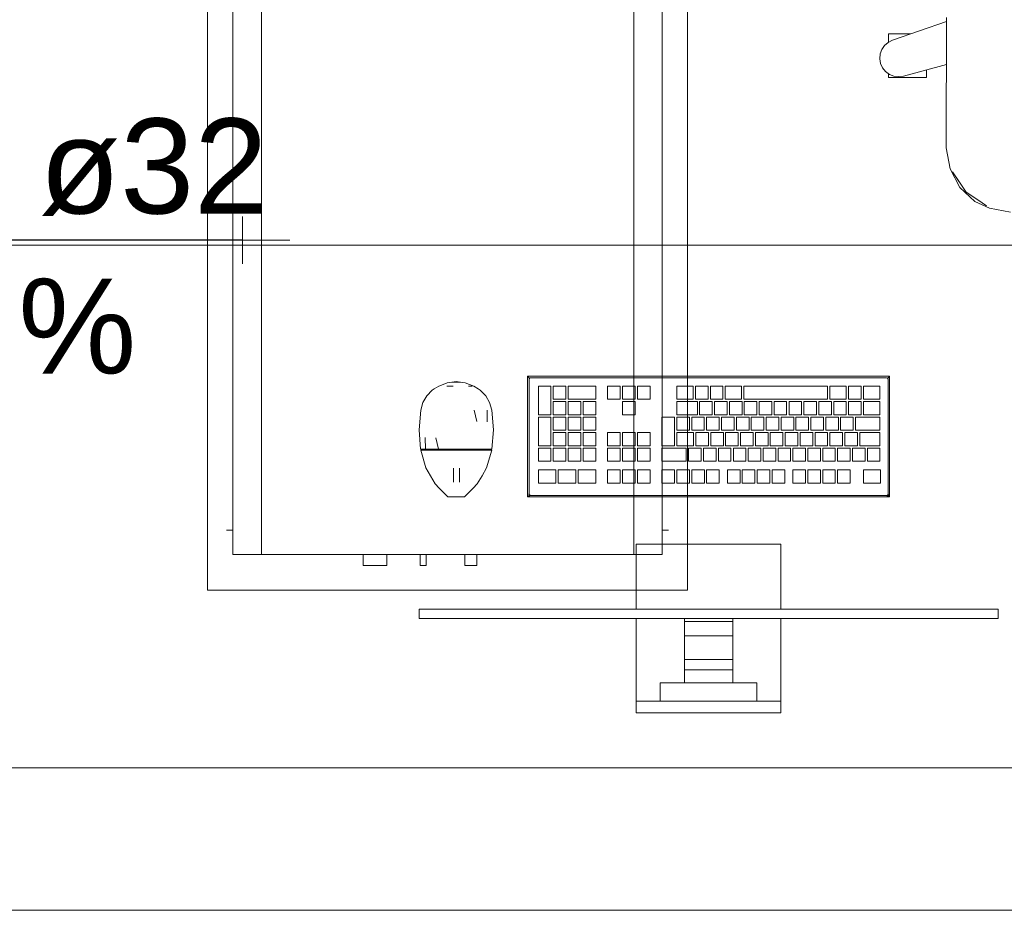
# Model space of a CAD drawing. Header units: millimetres. Extents: x -261 to 187, y -214 to 106.
# Tile 135 of 256: x -208.285 to -207.248, y -162.051 to -161.114. Entities that reach past the tile are written whole.
import ezdxf

# ---------------------------------------------------------------- set-up
doc = ezdxf.new("R2010")
doc.units = ezdxf.units.MM
doc.header["$LTSCALE"] = 0.005
doc.header["$MEASUREMENT"] = 0
doc.linetypes.add('NULL', pattern=[0])
for name, color, linetype, lineweight in [('AP-Condutos Ar condicionado', 4, 'Continuous', 25), ('AP-Conexões Ar condicionado', 9, 'Continuous', 18), ('AP-Sentido conduto Ar condicionado', 9, 'Continuous', 30), ('AP-Textos conduto Ar condicionado', 7, 'Continuous', 9), ('IFC-Elemento construtivo genérico-Contorno', 9, 'Continuous', 5), ('IFC-Elemento de mobília-Contorno', 9, 'Continuous', 5), ('IFC-Laje-Contorno', 9, 'Continuous', 5), ('IFC-Parede-Contorno', 9, 'Continuous', 5), ('M-EQPM', 7, 'Continuous', 18)]:
    doc.layers.add(name, color=color, linetype=linetype, lineweight=lineweight)
doc.styles.add('Arial', font='arial.ttf')

msp = doc.modelspace()

# ---------------------------------------------------------------- linework, layer by layer
at = {"layer": 'AP-Condutos Ar condicionado'}
msp.add_line((-208.0502, -161.3455), (-208.6253, -161.3455), dxfattribs=at)
at = {"layer": 'AP-Conexões Ar condicionado'}
for p, q in [((-208.0502, -161.3705), (-208.0502, -161.3205)), ((-208.0002, -161.3455), (-208.0502, -161.3455))]:
    msp.add_line(p, q, dxfattribs=at)
at = {"layer": 'AP-Sentido conduto Ar condicionado'}
msp.add_lwpolyline([(-208.219, -161.3455), (-208.419, -161.3455)], dxfattribs=at)
at = {"layer": 'IFC-Elemento construtivo genérico-Contorno', "lineweight": 5}
for p, q in [((-207.75, -161.4888), (-207.7488, -161.49)), ((-207.75, -161.6158), (-207.75, -161.4888)), ((-207.75, -161.4888), (-207.3691, -161.4888)), ((-207.7488, -161.49), (-207.748, -161.4908)), ((-207.7485, -161.4919), (-207.7481, -161.4912)), ((-207.7485, -161.4919), (-207.7483, -161.4915)), ((-207.7485, -161.6126), (-207.7485, -161.4919)), ((-207.7483, -161.4915), (-207.7481, -161.4912)), ((-207.7481, -161.4912), (-207.748, -161.4908)), ((-207.748, -161.4908), (-207.7471, -161.4904)), ((-207.748, -161.4908), (-207.7473, -161.4905)), ((-207.7473, -161.4905), (-207.7469, -161.4904)), ((-207.7471, -161.4904), (-207.7469, -161.4904)), ((-207.7469, -161.4904), (-207.3723, -161.4904)), ((-207.3723, -161.4904), (-207.3715, -161.4907)), ((-207.3718, -161.4905), (-207.3711, -161.4908)), ((-207.3711, -161.4908), (-207.3703, -161.49)), ((-207.3711, -161.4908), (-207.3708, -161.4915)), ((-207.3711, -161.4908), (-207.3707, -161.4919)), ((-207.3708, -161.4915), (-207.3707, -161.4919)), ((-207.3707, -161.6126), (-207.3707, -161.4919)), ((-207.3703, -161.49), (-207.3691, -161.4888)), ((-207.3691, -161.6158), (-207.3691, -161.4888)), ((-207.8504, -161.5035), (-207.8483, -161.5021)), ((-207.8483, -161.5021), (-207.8435, -161.4992)), ((-207.8435, -161.4992), (-207.839, -161.4975)), ((-207.839, -161.4975), (-207.8345, -161.4958)), ((-207.8349, -161.4992), (-207.8284, -161.4992)), ((-207.8345, -161.4958), (-207.8297, -161.495)), ((-207.8316, -161.4992), (-207.8284, -161.4992)), ((-207.8297, -161.495), (-207.8251, -161.4942)), ((-207.8297, -161.495), (-207.8205, -161.495)), ((-207.8251, -161.4942), (-207.8205, -161.495)), ((-207.8205, -161.495), (-207.8157, -161.4958)), ((-207.8157, -161.4958), (-207.8067, -161.4992)), ((-207.8121, -161.4992), (-207.8083, -161.4992)), ((-207.8121, -161.4992), (-207.81, -161.4992)), ((-207.8067, -161.4992), (-207.802, -161.5021)), ((-207.802, -161.5021), (-207.7998, -161.5035)), ((-207.7386, -161.5293), (-207.7386, -161.4991)), ((-207.7386, -161.4991), (-207.7254, -161.4991)), ((-207.7254, -161.5293), (-207.7254, -161.4991)), ((-207.723, -161.513), (-207.723, -161.4991)), ((-207.723, -161.4991), (-207.7097, -161.4991)), ((-207.7097, -161.513), (-207.7097, -161.4991)), ((-207.7073, -161.513), (-207.7073, -161.4991)), ((-207.7073, -161.4991), (-207.6783, -161.4991)), ((-207.6783, -161.513), (-207.6783, -161.4991)), ((-207.6659, -161.4991), (-207.6526, -161.4991)), ((-207.6659, -161.513), (-207.6659, -161.4991)), ((-207.6526, -161.513), (-207.6526, -161.4991)), ((-207.6502, -161.4991), (-207.6369, -161.4991)), ((-207.6502, -161.513), (-207.6502, -161.4991)), ((-207.6369, -161.513), (-207.6369, -161.4991)), ((-207.6345, -161.4991), (-207.6212, -161.4991)), ((-207.6345, -161.513), (-207.6345, -161.4991)), ((-207.6212, -161.513), (-207.6212, -161.4991)), ((-207.593, -161.513), (-207.593, -161.4991)), ((-207.593, -161.4991), (-207.5757, -161.4991)), ((-207.5757, -161.513), (-207.5757, -161.4991)), ((-207.5733, -161.513), (-207.5733, -161.4991)), ((-207.5733, -161.4991), (-207.5601, -161.4991)), ((-207.5601, -161.513), (-207.5601, -161.4991)), ((-207.5576, -161.513), (-207.5576, -161.4991)), ((-207.5576, -161.4991), (-207.5444, -161.4991)), ((-207.5444, -161.513), (-207.5444, -161.4991)), ((-207.542, -161.513), (-207.542, -161.4991)), ((-207.542, -161.4991), (-207.5248, -161.4991)), ((-207.5248, -161.513), (-207.5248, -161.4991)), ((-207.5224, -161.513), (-207.5224, -161.4991)), ((-207.5224, -161.4991), (-207.4345, -161.4991)), ((-207.4345, -161.513), (-207.4345, -161.4991)), ((-207.432, -161.513), (-207.432, -161.4991)), ((-207.432, -161.4991), (-207.4147, -161.4991)), ((-207.4147, -161.513), (-207.4147, -161.4991)), ((-207.4122, -161.513), (-207.4122, -161.4991)), ((-207.4122, -161.4991), (-207.399, -161.4991)), ((-207.399, -161.513), (-207.399, -161.4991)), ((-207.3966, -161.513), (-207.3966, -161.4991)), ((-207.3966, -161.4991), (-207.3792, -161.4991)), ((-207.3792, -161.513), (-207.3792, -161.4991)), ((-207.8602, -161.5165), (-207.8561, -161.5094)), ((-207.8561, -161.5094), (-207.8504, -161.5035)), ((-207.7998, -161.5035), (-207.7941, -161.5094)), ((-207.7941, -161.5094), (-207.79, -161.5165)), ((-207.8625, -161.5243), (-207.8602, -161.5165)), ((-207.79, -161.5165), (-207.7877, -161.5243)), ((-207.723, -161.513), (-207.7097, -161.513)), ((-207.723, -161.5293), (-207.723, -161.5154)), ((-207.723, -161.5154), (-207.7097, -161.5154)), ((-207.7097, -161.5293), (-207.7097, -161.5154)), ((-207.7073, -161.513), (-207.6783, -161.513)), ((-207.7073, -161.5293), (-207.7073, -161.5154)), ((-207.7073, -161.5154), (-207.694, -161.5154)), ((-207.694, -161.5293), (-207.694, -161.5154)), ((-207.6916, -161.5293), (-207.6916, -161.5154)), ((-207.6916, -161.5154), (-207.6783, -161.5154)), ((-207.6783, -161.5293), (-207.6783, -161.5154)), ((-207.6659, -161.513), (-207.6526, -161.513)), ((-207.6502, -161.513), (-207.6369, -161.513)), ((-207.6502, -161.5293), (-207.6502, -161.5154)), ((-207.6502, -161.5154), (-207.6369, -161.5154)), ((-207.6369, -161.5293), (-207.6369, -161.5154)), ((-207.6345, -161.513), (-207.6212, -161.513)), ((-207.593, -161.513), (-207.5757, -161.513)), ((-207.593, -161.5293), (-207.593, -161.5154)), ((-207.593, -161.5154), (-207.5714, -161.5154)), ((-207.5733, -161.513), (-207.5601, -161.513)), ((-207.5714, -161.5293), (-207.5714, -161.5154)), ((-207.569, -161.5293), (-207.569, -161.5154)), ((-207.569, -161.5154), (-207.5557, -161.5154)), ((-207.5576, -161.513), (-207.5444, -161.513)), ((-207.5557, -161.5293), (-207.5557, -161.5154)), ((-207.5533, -161.5293), (-207.5533, -161.5154)), ((-207.5533, -161.5154), (-207.5401, -161.5154)), ((-207.542, -161.513), (-207.5248, -161.513)), ((-207.5401, -161.5293), (-207.5401, -161.5154)), ((-207.5376, -161.5293), (-207.5376, -161.5154)), ((-207.5376, -161.5154), (-207.5244, -161.5154)), ((-207.5244, -161.5293), (-207.5244, -161.5154)), ((-207.5224, -161.513), (-207.4345, -161.513)), ((-207.522, -161.5293), (-207.522, -161.5154)), ((-207.522, -161.5154), (-207.5087, -161.5154)), ((-207.5087, -161.5293), (-207.5087, -161.5154)), ((-207.5063, -161.5293), (-207.5063, -161.5154)), ((-207.5063, -161.5154), (-207.493, -161.5154)), ((-207.493, -161.5293), (-207.493, -161.5154)), ((-207.4906, -161.5293), (-207.4906, -161.5154)), ((-207.4906, -161.5154), (-207.4774, -161.5154)), ((-207.4774, -161.5293), (-207.4774, -161.5154)), ((-207.4749, -161.5293), (-207.4749, -161.5154)), ((-207.4749, -161.5154), (-207.4617, -161.5154)), ((-207.4617, -161.5293), (-207.4617, -161.5154)), ((-207.4593, -161.5293), (-207.4593, -161.5154)), ((-207.4593, -161.5154), (-207.446, -161.5154)), ((-207.446, -161.5293), (-207.446, -161.5154)), ((-207.4436, -161.5293), (-207.4436, -161.5154)), ((-207.4436, -161.5154), (-207.4303, -161.5154)), ((-207.432, -161.513), (-207.4147, -161.513)), ((-207.4303, -161.5293), (-207.4303, -161.5154)), ((-207.4279, -161.5293), (-207.4279, -161.5154)), ((-207.4279, -161.5154), (-207.4147, -161.5154)), ((-207.4147, -161.5293), (-207.4147, -161.5154)), ((-207.4122, -161.513), (-207.399, -161.513)), ((-207.4122, -161.5293), (-207.4122, -161.5154)), ((-207.4122, -161.5154), (-207.399, -161.5154)), ((-207.399, -161.5293), (-207.399, -161.5154)), ((-207.3966, -161.513), (-207.3792, -161.513)), ((-207.3966, -161.5293), (-207.3966, -161.5154)), ((-207.3966, -161.5154), (-207.3792, -161.5154)), ((-207.3792, -161.5293), (-207.3792, -161.5154)), ((-207.8643, -161.545), (-207.8625, -161.5243)), ((-207.8064, -161.5243), (-207.8036, -161.5363)), ((-207.7927, -161.5243), (-207.7925, -161.5368)), ((-207.7877, -161.5243), (-207.7859, -161.545)), ((-207.7386, -161.5293), (-207.7254, -161.5293)), ((-207.7386, -161.5618), (-207.7386, -161.5317)), ((-207.7386, -161.5317), (-207.7254, -161.5317)), ((-207.7254, -161.5618), (-207.7254, -161.5317)), ((-207.723, -161.5293), (-207.7097, -161.5293)), ((-207.723, -161.5456), (-207.723, -161.5317)), ((-207.723, -161.5317), (-207.7097, -161.5317)), ((-207.7097, -161.5456), (-207.7097, -161.5317)), ((-207.7073, -161.5293), (-207.694, -161.5293)), ((-207.7073, -161.5456), (-207.7073, -161.5317)), ((-207.7073, -161.5317), (-207.694, -161.5317)), ((-207.694, -161.5456), (-207.694, -161.5317)), ((-207.6916, -161.5293), (-207.6783, -161.5293)), ((-207.6916, -161.5456), (-207.6916, -161.5317)), ((-207.6916, -161.5317), (-207.6783, -161.5317)), ((-207.6783, -161.5456), (-207.6783, -161.5317)), ((-207.6502, -161.5293), (-207.6369, -161.5293)), ((-207.6087, -161.5618), (-207.6087, -161.5317)), ((-207.6087, -161.5317), (-207.5954, -161.5317)), ((-207.5954, -161.5618), (-207.5954, -161.5317)), ((-207.593, -161.5293), (-207.5714, -161.5293)), ((-207.593, -161.5456), (-207.593, -161.5317)), ((-207.593, -161.5317), (-207.5797, -161.5317)), ((-207.5797, -161.5456), (-207.5797, -161.5317)), ((-207.5773, -161.5456), (-207.5773, -161.5317)), ((-207.5773, -161.5317), (-207.5641, -161.5317)), ((-207.569, -161.5293), (-207.5557, -161.5293)), ((-207.5641, -161.5456), (-207.5641, -161.5317)), ((-207.5617, -161.5456), (-207.5617, -161.5317)), ((-207.5617, -161.5317), (-207.5484, -161.5317)), ((-207.5533, -161.5293), (-207.5401, -161.5293)), ((-207.5484, -161.5456), (-207.5484, -161.5317)), ((-207.546, -161.5456), (-207.546, -161.5317)), ((-207.546, -161.5317), (-207.5327, -161.5317)), ((-207.5376, -161.5293), (-207.5244, -161.5293)), ((-207.5327, -161.5456), (-207.5327, -161.5317)), ((-207.5303, -161.5456), (-207.5303, -161.5317)), ((-207.5303, -161.5317), (-207.517, -161.5317)), ((-207.522, -161.5293), (-207.5087, -161.5293)), ((-207.517, -161.5456), (-207.517, -161.5317)), ((-207.5146, -161.5456), (-207.5146, -161.5317)), ((-207.5146, -161.5317), (-207.5014, -161.5317)), ((-207.5063, -161.5293), (-207.493, -161.5293)), ((-207.5014, -161.5456), (-207.5014, -161.5317)), ((-207.499, -161.5456), (-207.499, -161.5317)), ((-207.499, -161.5317), (-207.4857, -161.5317)), ((-207.4906, -161.5293), (-207.4774, -161.5293)), ((-207.4857, -161.5456), (-207.4857, -161.5317)), ((-207.4833, -161.5456), (-207.4833, -161.5317)), ((-207.4833, -161.5317), (-207.47, -161.5317)), ((-207.4749, -161.5293), (-207.4617, -161.5293)), ((-207.47, -161.5456), (-207.47, -161.5317)), ((-207.4676, -161.5456), (-207.4676, -161.5317)), ((-207.4676, -161.5317), (-207.4543, -161.5317)), ((-207.4593, -161.5293), (-207.446, -161.5293)), ((-207.4543, -161.5456), (-207.4543, -161.5317)), ((-207.4519, -161.5456), (-207.4519, -161.5317)), ((-207.4519, -161.5317), (-207.4387, -161.5317)), ((-207.4436, -161.5293), (-207.4303, -161.5293)), ((-207.4387, -161.5456), (-207.4387, -161.5317)), ((-207.4362, -161.5456), (-207.4362, -161.5317)), ((-207.4362, -161.5317), (-207.423, -161.5317)), ((-207.4279, -161.5293), (-207.4147, -161.5293)), ((-207.423, -161.5456), (-207.423, -161.5317)), ((-207.4206, -161.5456), (-207.4206, -161.5317)), ((-207.4206, -161.5317), (-207.4073, -161.5317)), ((-207.4122, -161.5293), (-207.399, -161.5293)), ((-207.4073, -161.5456), (-207.4073, -161.5317)), ((-207.4049, -161.5456), (-207.4049, -161.5317)), ((-207.4049, -161.5317), (-207.3792, -161.5317)), ((-207.3966, -161.5293), (-207.3792, -161.5293)), ((-207.3792, -161.5456), (-207.3792, -161.5317)), ((-207.8643, -161.545), (-207.8627, -161.5656)), ((-207.8578, -161.5531), (-207.8576, -161.5656)), ((-207.8467, -161.5536), (-207.8439, -161.5656)), ((-207.7876, -161.5656), (-207.7859, -161.545)), ((-207.723, -161.5456), (-207.7097, -161.5456)), ((-207.723, -161.5618), (-207.723, -161.548)), ((-207.723, -161.548), (-207.7097, -161.548)), ((-207.7097, -161.5618), (-207.7097, -161.548)), ((-207.7073, -161.5456), (-207.694, -161.5456)), ((-207.7073, -161.5618), (-207.7073, -161.548)), ((-207.7073, -161.548), (-207.694, -161.548)), ((-207.694, -161.5618), (-207.694, -161.548)), ((-207.6916, -161.5456), (-207.6783, -161.5456)), ((-207.6916, -161.5618), (-207.6916, -161.548)), ((-207.6916, -161.548), (-207.6783, -161.548)), ((-207.6783, -161.5618), (-207.6783, -161.548)), ((-207.6659, -161.548), (-207.6526, -161.548)), ((-207.6659, -161.5618), (-207.6659, -161.548)), ((-207.6526, -161.5618), (-207.6526, -161.548)), ((-207.6502, -161.548), (-207.6369, -161.548)), ((-207.6502, -161.5618), (-207.6502, -161.548)), ((-207.6369, -161.5618), (-207.6369, -161.548)), ((-207.6345, -161.548), (-207.6212, -161.548)), ((-207.6345, -161.5618), (-207.6345, -161.548)), ((-207.6212, -161.5618), (-207.6212, -161.548)), ((-207.593, -161.5456), (-207.5797, -161.5456)), ((-207.593, -161.5618), (-207.593, -161.548)), ((-207.593, -161.548), (-207.5754, -161.548)), ((-207.5773, -161.5456), (-207.5641, -161.5456)), ((-207.5754, -161.5618), (-207.5754, -161.548)), ((-207.5729, -161.5618), (-207.5729, -161.548)), ((-207.5729, -161.548), (-207.5597, -161.548)), ((-207.5617, -161.5456), (-207.5484, -161.5456)), ((-207.5597, -161.5618), (-207.5597, -161.548)), ((-207.5573, -161.5618), (-207.5573, -161.548)), ((-207.5573, -161.548), (-207.544, -161.548)), ((-207.546, -161.5456), (-207.5327, -161.5456)), ((-207.544, -161.5618), (-207.544, -161.548)), ((-207.5416, -161.5618), (-207.5416, -161.548)), ((-207.5416, -161.548), (-207.5283, -161.548)), ((-207.5303, -161.5456), (-207.517, -161.5456)), ((-207.5283, -161.5618), (-207.5283, -161.548)), ((-207.5259, -161.5618), (-207.5259, -161.548)), ((-207.5259, -161.548), (-207.5127, -161.548)), ((-207.5146, -161.5456), (-207.5014, -161.5456)), ((-207.5127, -161.5618), (-207.5127, -161.548)), ((-207.5102, -161.5618), (-207.5102, -161.548)), ((-207.5102, -161.548), (-207.497, -161.548)), ((-207.499, -161.5456), (-207.4857, -161.5456)), ((-207.497, -161.5618), (-207.497, -161.548)), ((-207.4946, -161.5618), (-207.4946, -161.548)), ((-207.4946, -161.548), (-207.4813, -161.548)), ((-207.4833, -161.5456), (-207.47, -161.5456)), ((-207.4813, -161.5618), (-207.4813, -161.548)), ((-207.4789, -161.5618), (-207.4789, -161.548)), ((-207.4789, -161.548), (-207.4656, -161.548)), ((-207.4676, -161.5456), (-207.4543, -161.5456)), ((-207.4656, -161.5618), (-207.4656, -161.548)), ((-207.4632, -161.5618), (-207.4632, -161.548)), ((-207.4632, -161.548), (-207.45, -161.548)), ((-207.4519, -161.5456), (-207.4387, -161.5456)), ((-207.45, -161.5618), (-207.45, -161.548)), ((-207.4475, -161.5618), (-207.4475, -161.548)), ((-207.4475, -161.548), (-207.4343, -161.548)), ((-207.4362, -161.5456), (-207.423, -161.5456)), ((-207.4343, -161.5618), (-207.4343, -161.548)), ((-207.4319, -161.5618), (-207.4319, -161.548)), ((-207.4319, -161.548), (-207.4186, -161.548)), ((-207.4206, -161.5456), (-207.4073, -161.5456)), ((-207.4186, -161.5618), (-207.4186, -161.548)), ((-207.4162, -161.5618), (-207.4162, -161.548)), ((-207.4162, -161.548), (-207.4029, -161.548)), ((-207.4049, -161.5456), (-207.3792, -161.5456)), ((-207.4029, -161.5618), (-207.4029, -161.548)), ((-207.4005, -161.5618), (-207.4005, -161.548)), ((-207.4005, -161.548), (-207.3792, -161.548)), ((-207.3792, -161.5618), (-207.3792, -161.548)), ((-207.7386, -161.5618), (-207.7254, -161.5618)), ((-207.7386, -161.5781), (-207.7386, -161.5643)), ((-207.7386, -161.5643), (-207.7254, -161.5643)), ((-207.7254, -161.5781), (-207.7254, -161.5643)), ((-207.723, -161.5618), (-207.7097, -161.5618)), ((-207.723, -161.5781), (-207.723, -161.5643)), ((-207.723, -161.5643), (-207.7097, -161.5643)), ((-207.7097, -161.5781), (-207.7097, -161.5643)), ((-207.7073, -161.5618), (-207.694, -161.5618)), ((-207.7073, -161.5781), (-207.7073, -161.5643)), ((-207.7073, -161.5643), (-207.694, -161.5643)), ((-207.694, -161.5781), (-207.694, -161.5643)), ((-207.6916, -161.5618), (-207.6783, -161.5618)), ((-207.6916, -161.5781), (-207.6916, -161.5643)), ((-207.6916, -161.5643), (-207.6783, -161.5643)), ((-207.6783, -161.5781), (-207.6783, -161.5643)), ((-207.6659, -161.5618), (-207.6526, -161.5618)), ((-207.6659, -161.5781), (-207.6659, -161.5643)), ((-207.6659, -161.5643), (-207.6526, -161.5643)), ((-207.6526, -161.5781), (-207.6526, -161.5643)), ((-207.6502, -161.5618), (-207.6369, -161.5618)), ((-207.6502, -161.5781), (-207.6502, -161.5643)), ((-207.6502, -161.5643), (-207.6369, -161.5643)), ((-207.6369, -161.5781), (-207.6369, -161.5643)), ((-207.6345, -161.5618), (-207.6212, -161.5618)), ((-207.6345, -161.5781), (-207.6345, -161.5643)), ((-207.6345, -161.5643), (-207.6212, -161.5643)), ((-207.6212, -161.5781), (-207.6212, -161.5643)), ((-207.6087, -161.5618), (-207.5954, -161.5618)), ((-207.6087, -161.5781), (-207.6087, -161.5643)), ((-207.6087, -161.5643), (-207.583, -161.5643)), ((-207.593, -161.5618), (-207.5754, -161.5618)), ((-207.583, -161.5781), (-207.583, -161.5643)), ((-207.5806, -161.5781), (-207.5806, -161.5643)), ((-207.5806, -161.5643), (-207.5673, -161.5643)), ((-207.5729, -161.5618), (-207.5597, -161.5618)), ((-207.5673, -161.5781), (-207.5673, -161.5643)), ((-207.5649, -161.5781), (-207.5649, -161.5643)), ((-207.5649, -161.5643), (-207.5516, -161.5643)), ((-207.5573, -161.5618), (-207.544, -161.5618)), ((-207.5516, -161.5781), (-207.5516, -161.5643)), ((-207.5492, -161.5781), (-207.5492, -161.5643)), ((-207.5492, -161.5643), (-207.536, -161.5643)), ((-207.5416, -161.5618), (-207.5283, -161.5618)), ((-207.536, -161.5781), (-207.536, -161.5643)), ((-207.5335, -161.5781), (-207.5335, -161.5643)), ((-207.5335, -161.5643), (-207.5203, -161.5643)), ((-207.5259, -161.5618), (-207.5127, -161.5618)), ((-207.5203, -161.5781), (-207.5203, -161.5643)), ((-207.5179, -161.5781), (-207.5179, -161.5643)), ((-207.5179, -161.5643), (-207.5046, -161.5643)), ((-207.5102, -161.5618), (-207.497, -161.5618)), ((-207.5046, -161.5781), (-207.5046, -161.5643)), ((-207.5022, -161.5781), (-207.5022, -161.5643)), ((-207.5022, -161.5643), (-207.4889, -161.5643)), ((-207.4946, -161.5618), (-207.4813, -161.5618)), ((-207.4889, -161.5781), (-207.4889, -161.5643)), ((-207.4865, -161.5781), (-207.4865, -161.5643)), ((-207.4865, -161.5643), (-207.4733, -161.5643)), ((-207.4789, -161.5618), (-207.4656, -161.5618)), ((-207.4733, -161.5781), (-207.4733, -161.5643)), ((-207.4708, -161.5781), (-207.4708, -161.5643)), ((-207.4708, -161.5643), (-207.4576, -161.5643)), ((-207.4632, -161.5618), (-207.45, -161.5618)), ((-207.4576, -161.5781), (-207.4576, -161.5643)), ((-207.4552, -161.5781), (-207.4552, -161.5643)), ((-207.4552, -161.5643), (-207.4419, -161.5643)), ((-207.4475, -161.5618), (-207.4343, -161.5618)), ((-207.4419, -161.5781), (-207.4419, -161.5643)), ((-207.4395, -161.5781), (-207.4395, -161.5643)), ((-207.4395, -161.5643), (-207.4262, -161.5643)), ((-207.4319, -161.5618), (-207.4186, -161.5618)), ((-207.4262, -161.5781), (-207.4262, -161.5643)), ((-207.4238, -161.5781), (-207.4238, -161.5643)), ((-207.4238, -161.5643), (-207.4106, -161.5643)), ((-207.4162, -161.5618), (-207.4029, -161.5618)), ((-207.4106, -161.5781), (-207.4106, -161.5643)), ((-207.4081, -161.5781), (-207.4081, -161.5643)), ((-207.4081, -161.5643), (-207.3949, -161.5643)), ((-207.4005, -161.5618), (-207.3792, -161.5618)), ((-207.3949, -161.5781), (-207.3949, -161.5643)), ((-207.3925, -161.5781), (-207.3925, -161.5643)), ((-207.3925, -161.5643), (-207.3792, -161.5643)), ((-207.3792, -161.5781), (-207.3792, -161.5643)), ((-207.8627, -161.5656), (-207.8602, -161.5656)), ((-207.8625, -161.5664), (-207.857, -161.585)), ((-207.8625, -161.5664), (-207.8575, -161.5664)), ((-207.8617, -161.5664), (-207.8617, -161.5656)), ((-207.8605, -161.5664), (-207.8593, -161.5664)), ((-207.8602, -161.5656), (-207.8576, -161.5656)), ((-207.8593, -161.5664), (-207.8581, -161.5664)), ((-207.8581, -161.5664), (-207.8568, -161.5664)), ((-207.8576, -161.5656), (-207.8508, -161.5656)), ((-207.8575, -161.5664), (-207.8507, -161.5664)), ((-207.8535, -161.5664), (-207.8501, -161.5664)), ((-207.8508, -161.5656), (-207.8439, -161.5656)), ((-207.8507, -161.5664), (-207.8438, -161.5664)), ((-207.8468, -161.5664), (-207.8434, -161.5664)), ((-207.8439, -161.5656), (-207.8345, -161.5656)), ((-207.8438, -161.5664), (-207.8345, -161.5664)), ((-207.8388, -161.5664), (-207.8343, -161.5664)), ((-207.8345, -161.5656), (-207.8251, -161.5656)), ((-207.8345, -161.5664), (-207.8251, -161.5664)), ((-207.8297, -161.5664), (-207.8251, -161.5664)), ((-207.8251, -161.5664), (-207.8251, -161.5656)), ((-207.8251, -161.5656), (-207.8157, -161.5656)), ((-207.8251, -161.5664), (-207.8158, -161.5664)), ((-207.8251, -161.5664), (-207.8205, -161.5664)), ((-207.816, -161.5664), (-207.8114, -161.5664)), ((-207.8158, -161.5664), (-207.8064, -161.5664)), ((-207.8157, -161.5656), (-207.8063, -161.5656)), ((-207.8068, -161.5664), (-207.8035, -161.5664)), ((-207.8064, -161.5664), (-207.7996, -161.5664)), ((-207.8063, -161.5656), (-207.7995, -161.5656)), ((-207.8001, -161.5664), (-207.7968, -161.5664)), ((-207.7996, -161.5664), (-207.7927, -161.5664)), ((-207.7995, -161.5656), (-207.7926, -161.5656)), ((-207.7934, -161.5664), (-207.7934, -161.5656)), ((-207.7934, -161.5664), (-207.7922, -161.5664)), ((-207.7932, -161.585), (-207.7877, -161.5664)), ((-207.7927, -161.5664), (-207.7877, -161.5664)), ((-207.7926, -161.5656), (-207.7901, -161.5656)), ((-207.7922, -161.5664), (-207.791, -161.5664)), ((-207.791, -161.5664), (-207.7902, -161.5664)), ((-207.7902, -161.5664), (-207.7893, -161.5664)), ((-207.7901, -161.5656), (-207.7876, -161.5656)), ((-207.7885, -161.5664), (-207.7885, -161.5656)), ((-207.857, -161.585), (-207.8522, -161.5937)), ((-207.798, -161.5937), (-207.7932, -161.585)), ((-207.7386, -161.5781), (-207.7254, -161.5781)), ((-207.723, -161.5781), (-207.7097, -161.5781)), ((-207.7073, -161.5781), (-207.694, -161.5781)), ((-207.6916, -161.5781), (-207.6783, -161.5781)), ((-207.6659, -161.5781), (-207.6526, -161.5781)), ((-207.6502, -161.5781), (-207.6369, -161.5781)), ((-207.6345, -161.5781), (-207.6212, -161.5781)), ((-207.6087, -161.5781), (-207.583, -161.5781)), ((-207.5806, -161.5781), (-207.5673, -161.5781)), ((-207.5649, -161.5781), (-207.5516, -161.5781)), ((-207.5492, -161.5781), (-207.536, -161.5781)), ((-207.5335, -161.5781), (-207.5203, -161.5781)), ((-207.5179, -161.5781), (-207.5046, -161.5781)), ((-207.5022, -161.5781), (-207.4889, -161.5781)), ((-207.4865, -161.5781), (-207.4733, -161.5781)), ((-207.4708, -161.5781), (-207.4576, -161.5781)), ((-207.4552, -161.5781), (-207.4419, -161.5781)), ((-207.4395, -161.5781), (-207.4262, -161.5781)), ((-207.4238, -161.5781), (-207.4106, -161.5781)), ((-207.4081, -161.5781), (-207.3949, -161.5781)), ((-207.3925, -161.5781), (-207.3792, -161.5781)), ((-207.8522, -161.5937), (-207.8472, -161.6018)), ((-207.8281, -161.5878), (-207.8281, -161.5855)), ((-207.8281, -161.5904), (-207.8281, -161.5878)), ((-207.8281, -161.5929), (-207.8281, -161.5904)), ((-207.8281, -161.5953), (-207.8281, -161.5929)), ((-207.8281, -161.5973), (-207.8281, -161.5953)), ((-207.8218, -161.5878), (-207.8218, -161.5855)), ((-207.8218, -161.5904), (-207.8218, -161.5878)), ((-207.8218, -161.5929), (-207.8218, -161.5904)), ((-207.8218, -161.5953), (-207.8218, -161.5929)), ((-207.8218, -161.5973), (-207.8218, -161.5953)), ((-207.803, -161.6018), (-207.798, -161.5937)), ((-207.7386, -161.5872), (-207.7203, -161.5872)), ((-207.7386, -161.6011), (-207.7386, -161.5872)), ((-207.7203, -161.6011), (-207.7203, -161.5872)), ((-207.7177, -161.5872), (-207.6993, -161.5872)), ((-207.7177, -161.6011), (-207.7177, -161.5872)), ((-207.6993, -161.6011), (-207.6993, -161.5872)), ((-207.6967, -161.6011), (-207.6967, -161.5872)), ((-207.6967, -161.5872), (-207.6783, -161.5872)), ((-207.6783, -161.6011), (-207.6783, -161.5872)), ((-207.6659, -161.6011), (-207.6659, -161.5872)), ((-207.6659, -161.5872), (-207.6526, -161.5872)), ((-207.6526, -161.6011), (-207.6526, -161.5872)), ((-207.6502, -161.6011), (-207.6502, -161.5872)), ((-207.6502, -161.5872), (-207.6369, -161.5872)), ((-207.6369, -161.6011), (-207.6369, -161.5872)), ((-207.6345, -161.6011), (-207.6345, -161.5872)), ((-207.6345, -161.5872), (-207.6212, -161.5872)), ((-207.6212, -161.6011), (-207.6212, -161.5872)), ((-207.6087, -161.6011), (-207.6087, -161.5872)), ((-207.6087, -161.5872), (-207.5954, -161.5872)), ((-207.5954, -161.6011), (-207.5954, -161.5872)), ((-207.593, -161.6011), (-207.593, -161.5872)), ((-207.593, -161.5872), (-207.5797, -161.5872)), ((-207.5797, -161.6011), (-207.5797, -161.5872)), ((-207.5773, -161.6011), (-207.5773, -161.5872)), ((-207.5773, -161.5872), (-207.564, -161.5872)), ((-207.564, -161.6011), (-207.564, -161.5872)), ((-207.5616, -161.6011), (-207.5616, -161.5872)), ((-207.5616, -161.5872), (-207.5484, -161.5872)), ((-207.5484, -161.6011), (-207.5484, -161.5872)), ((-207.5397, -161.6011), (-207.5397, -161.5872)), ((-207.5397, -161.5872), (-207.5265, -161.5872)), ((-207.5265, -161.6011), (-207.5265, -161.5872)), ((-207.5241, -161.6011), (-207.5241, -161.5872)), ((-207.5241, -161.5872), (-207.5108, -161.5872)), ((-207.5108, -161.6011), (-207.5108, -161.5872)), ((-207.5084, -161.6011), (-207.5084, -161.5872)), ((-207.5084, -161.5872), (-207.4951, -161.5872)), ((-207.4951, -161.6011), (-207.4951, -161.5872)), ((-207.4927, -161.6011), (-207.4927, -161.5872)), ((-207.4927, -161.5872), (-207.4795, -161.5872)), ((-207.4795, -161.6011), (-207.4795, -161.5872)), ((-207.4708, -161.6011), (-207.4708, -161.5872)), ((-207.4708, -161.5872), (-207.4576, -161.5872)), ((-207.4576, -161.6011), (-207.4576, -161.5872)), ((-207.4552, -161.6011), (-207.4552, -161.5872)), ((-207.4552, -161.5872), (-207.4419, -161.5872)), ((-207.4419, -161.6011), (-207.4419, -161.5872)), ((-207.4395, -161.6011), (-207.4395, -161.5872)), ((-207.4395, -161.5872), (-207.4262, -161.5872)), ((-207.4262, -161.6011), (-207.4262, -161.5872)), ((-207.4238, -161.6011), (-207.4238, -161.5872)), ((-207.4238, -161.5872), (-207.4106, -161.5872)), ((-207.4106, -161.6011), (-207.4106, -161.5872)), ((-207.3964, -161.6011), (-207.3964, -161.5872)), ((-207.3964, -161.5872), (-207.3787, -161.5872)), ((-207.3787, -161.6011), (-207.3787, -161.5872)), ((-207.8472, -161.6018), (-207.843, -161.6066)), ((-207.8281, -161.5989), (-207.8281, -161.5973)), ((-207.8281, -161.5999), (-207.8281, -161.5989)), ((-207.8281, -161.6002), (-207.8281, -161.5999)), ((-207.8218, -161.5989), (-207.8218, -161.5973)), ((-207.8218, -161.5999), (-207.8218, -161.5989)), ((-207.8218, -161.6002), (-207.8218, -161.5999)), ((-207.8072, -161.6066), (-207.803, -161.6018)), ((-207.7386, -161.6011), (-207.7203, -161.6011)), ((-207.7177, -161.6011), (-207.6993, -161.6011)), ((-207.6967, -161.6011), (-207.6783, -161.6011)), ((-207.6659, -161.6011), (-207.6526, -161.6011)), ((-207.6502, -161.6011), (-207.6369, -161.6011)), ((-207.6345, -161.6011), (-207.6212, -161.6011)), ((-207.6087, -161.6011), (-207.5954, -161.6011)), ((-207.593, -161.6011), (-207.5797, -161.6011)), ((-207.5773, -161.6011), (-207.564, -161.6011)), ((-207.5616, -161.6011), (-207.5484, -161.6011)), ((-207.5397, -161.6011), (-207.5265, -161.6011)), ((-207.5241, -161.6011), (-207.5108, -161.6011)), ((-207.5084, -161.6011), (-207.4951, -161.6011)), ((-207.4927, -161.6011), (-207.4795, -161.6011)), ((-207.4708, -161.6011), (-207.4576, -161.6011)), ((-207.4552, -161.6011), (-207.4419, -161.6011)), ((-207.4395, -161.6011), (-207.4262, -161.6011)), ((-207.4238, -161.6011), (-207.4106, -161.6011)), ((-207.3964, -161.6011), (-207.3787, -161.6011)), ((-207.843, -161.6066), (-207.8338, -161.6158)), ((-207.8338, -161.6158), (-207.8326, -161.6158)), ((-207.8326, -161.6158), (-207.8314, -161.6158)), ((-207.8314, -161.6158), (-207.8304, -161.6158)), ((-207.8304, -161.6158), (-207.8294, -161.6158)), ((-207.8294, -161.6158), (-207.8273, -161.6158)), ((-207.8273, -161.6158), (-207.8251, -161.6158)), ((-207.8251, -161.6158), (-207.823, -161.6158)), ((-207.823, -161.6158), (-207.8208, -161.6158)), ((-207.8208, -161.6158), (-207.8198, -161.6158)), ((-207.8198, -161.6158), (-207.8189, -161.6158)), ((-207.8189, -161.6158), (-207.8177, -161.6158)), ((-207.8177, -161.6158), (-207.8165, -161.6158)), ((-207.8165, -161.6158), (-207.8072, -161.6066)), ((-207.75, -161.6158), (-207.7488, -161.6145)), ((-207.75, -161.6158), (-207.3691, -161.6158)), ((-207.7488, -161.6132), (-207.7485, -161.6126)), ((-207.7488, -161.6132), (-207.7486, -161.6129)), ((-207.7488, -161.6145), (-207.748, -161.6137)), ((-207.7486, -161.6129), (-207.7485, -161.6126)), ((-207.7485, -161.6126), (-207.748, -161.6137)), ((-207.7485, -161.6126), (-207.7483, -161.613)), ((-207.7482, -161.6148), (-207.7469, -161.6142)), ((-207.748, -161.6137), (-207.7476, -161.6139)), ((-207.7476, -161.6139), (-207.7469, -161.6142)), ((-207.7476, -161.6139), (-207.7473, -161.614)), ((-207.7475, -161.6145), (-207.7469, -161.6142)), ((-207.7473, -161.614), (-207.7469, -161.6142)), ((-207.7469, -161.6142), (-207.3723, -161.6142)), ((-207.3723, -161.6142), (-207.3711, -161.6137)), ((-207.3719, -161.6143), (-207.3709, -161.6148)), ((-207.3719, -161.6143), (-207.3716, -161.6145)), ((-207.3716, -161.6145), (-207.3709, -161.6148)), ((-207.3711, -161.6137), (-207.371, -161.6134)), ((-207.3711, -161.6137), (-207.3703, -161.6145)), ((-207.371, -161.6134), (-207.3707, -161.6126)), ((-207.3707, -161.6126), (-207.3703, -161.6132)), ((-207.3707, -161.6126), (-207.37, -161.6139)), ((-207.3703, -161.6132), (-207.37, -161.6139)), ((-207.3703, -161.6145), (-207.3691, -161.6158)), ((-207.6358, -161.734), (-207.6358, -161.6654)), ((-207.6358, -161.6654), (-207.4834, -161.6654)), ((-207.4834, -161.734), (-207.4834, -161.6654)), ((-207.8643, -161.734), (-207.8641, -161.734)), ((-207.8643, -161.7435), (-207.8643, -161.734)), ((-207.8641, -161.734), (-207.8635, -161.734)), ((-207.8635, -161.734), (-207.8625, -161.734)), ((-207.8625, -161.734), (-207.8612, -161.734)), ((-207.8612, -161.734), (-207.8596, -161.734)), ((-207.8596, -161.734), (-207.858, -161.734)), ((-207.858, -161.734), (-207.2611, -161.734)), ((-207.2611, -161.734), (-207.2595, -161.734)), ((-207.2595, -161.734), (-207.258, -161.734)), ((-207.258, -161.734), (-207.2566, -161.734)), ((-207.2566, -161.734), (-207.2556, -161.734)), ((-207.2556, -161.734), (-207.255, -161.734)), ((-207.255, -161.734), (-207.2548, -161.734)), ((-207.2548, -161.7435), (-207.2548, -161.734)), ((-207.8643, -161.7435), (-207.8641, -161.7435)), ((-207.8641, -161.7435), (-207.8635, -161.7435)), ((-207.8635, -161.7435), (-207.8625, -161.7435)), ((-207.8625, -161.7435), (-207.8612, -161.7435)), ((-207.8612, -161.7435), (-207.8596, -161.7435)), ((-207.8596, -161.7435), (-207.858, -161.7435)), ((-207.858, -161.7435), (-207.2611, -161.7435)), ((-207.6358, -161.8241), (-207.6358, -161.7435)), ((-207.585, -161.7467), (-207.585, -161.7435)), ((-207.585, -161.7467), (-207.5342, -161.7467)), ((-207.585, -161.7618), (-207.585, -161.7467)), ((-207.5342, -161.7467), (-207.5342, -161.7435)), ((-207.5342, -161.7618), (-207.5342, -161.7467)), ((-207.4834, -161.8241), (-207.4834, -161.7435)), ((-207.2611, -161.7435), (-207.2595, -161.7435)), ((-207.2595, -161.7435), (-207.258, -161.7435)), ((-207.258, -161.7435), (-207.2566, -161.7435)), ((-207.2566, -161.7435), (-207.2556, -161.7435)), ((-207.2556, -161.7435), (-207.255, -161.7435)), ((-207.255, -161.7435), (-207.2548, -161.7435)), ((-207.585, -161.7868), (-207.585, -161.7618)), ((-207.585, -161.7618), (-207.5342, -161.7618)), ((-207.5342, -161.7868), (-207.5342, -161.7618)), ((-207.585, -161.7977), (-207.585, -161.7868)), ((-207.585, -161.7868), (-207.5342, -161.7868)), ((-207.5342, -161.7977), (-207.5342, -161.7868)), ((-207.585, -161.7977), (-207.5342, -161.7977)), ((-207.585, -161.8012), (-207.585, -161.7977)), ((-207.585, -161.8058), (-207.585, -161.8012)), ((-207.5342, -161.8012), (-207.5342, -161.7969)), ((-207.5342, -161.8058), (-207.5342, -161.8012)), ((-207.6104, -161.8305), (-207.6104, -161.8114)), ((-207.6104, -161.8114), (-207.5088, -161.8114)), ((-207.585, -161.8114), (-207.585, -161.8058)), ((-207.5342, -161.8114), (-207.5342, -161.8058)), ((-207.5088, -161.8305), (-207.5088, -161.8114)), ((-207.6358, -161.8257), (-207.6358, -161.8241)), ((-207.6358, -161.8273), (-207.6358, -161.8257)), ((-207.6358, -161.8286), (-207.6358, -161.8273)), ((-207.6358, -161.8296), (-207.6358, -161.8286)), ((-207.6358, -161.8302), (-207.6358, -161.8296)), ((-207.6358, -161.8305), (-207.6358, -161.8302)), ((-207.6358, -161.8431), (-207.6358, -161.8305)), ((-207.6358, -161.8305), (-207.4834, -161.8305)), ((-207.4834, -161.8257), (-207.4834, -161.8241)), ((-207.4834, -161.8273), (-207.4834, -161.8257)), ((-207.4834, -161.8286), (-207.4834, -161.8273)), ((-207.4834, -161.8296), (-207.4834, -161.8286)), ((-207.4834, -161.8302), (-207.4834, -161.8296)), ((-207.4834, -161.8305), (-207.4834, -161.8302)), ((-207.4834, -161.8431), (-207.4834, -161.8305)), ((-207.6358, -161.8431), (-207.4834, -161.8431))]:
    msp.add_line(p, q, dxfattribs=at)
at = {"layer": 'IFC-Elemento de mobília-Contorno', "lineweight": 5}
for p, q in [((-207.3662, -161.1351), (-207.3092, -161.1153)), ((-207.3096, -161.2485), (-207.3092, -161.1113)), ((-207.3701, -161.1293), (-207.3701, -161.1285)), ((-207.3701, -161.1285), (-207.3472, -161.1285)), ((-207.3701, -161.1316), (-207.3701, -161.1293)), ((-207.3745, -161.1407), (-207.3707, -161.1374)), ((-207.3707, -161.1374), (-207.3662, -161.1351)), ((-207.3701, -161.1352), (-207.3701, -161.1316)), ((-207.3701, -161.137), (-207.3701, -161.1352)), ((-207.3795, -161.1546), (-207.379, -161.1496)), ((-207.379, -161.1496), (-207.3774, -161.1449)), ((-207.3774, -161.1449), (-207.3745, -161.1407)), ((-207.3795, -161.1546), (-207.3786, -161.1596)), ((-207.3786, -161.1596), (-207.3765, -161.1642)), ((-207.3546, -161.1729), (-207.3093, -161.1606)), ((-207.3765, -161.1642), (-207.3733, -161.1681)), ((-207.3733, -161.1681), (-207.3693, -161.1711)), ((-207.3701, -161.1713), (-207.3701, -161.1705)), ((-207.3304, -161.1676), (-207.3304, -161.1663)), ((-207.3304, -161.1713), (-207.3304, -161.1676)), ((-207.3701, -161.1736), (-207.3701, -161.1713)), ((-207.3701, -161.1744), (-207.3701, -161.1736)), ((-207.3701, -161.1744), (-207.3304, -161.1744)), ((-207.3693, -161.1711), (-207.3646, -161.1729)), ((-207.3646, -161.1729), (-207.3596, -161.1735)), ((-207.3596, -161.1735), (-207.3546, -161.1729)), ((-207.3304, -161.1736), (-207.3304, -161.1713)), ((-207.3304, -161.1744), (-207.3304, -161.1736)), ((-207.3096, -161.2485), (-207.3053, -161.2705)), ((-207.3053, -161.2705), (-207.295, -161.29)), ((-207.3028, -161.2737), (-207.2956, -161.2844)), ((-207.3028, -161.2737), (-207.2885, -161.2951)), ((-207.2956, -161.2844), (-207.2885, -161.2951)), ((-207.295, -161.29), (-207.2795, -161.3047)), ((-207.2885, -161.2951), (-207.2764, -161.3032)), ((-207.2795, -161.3047), (-207.2639, -161.3118)), ((-207.2764, -161.3032), (-207.2671, -161.3093)), ((-207.2639, -161.3118), (-207.2419, -161.3161))]:
    msp.add_line(p, q, dxfattribs=at)
at = {"layer": 'IFC-Laje-Contorno', "lineweight": 5}
msp.add_line((-208.3845, -161.3508), (-206.4547, -161.3508), dxfattribs=at)
at = {"layer": 'IFC-Parede-Contorno', "lineweight": 5}
for p, q in [((-210.0344, -161.9007), (-206.0041, -161.9007)), ((-211.5231, -162.0507), (-205.6369, -162.0507))]:
    msp.add_line(p, q, dxfattribs=at)
at = {"layer": 'M-EQPM', "color": 8, "lineweight": 5}
for p, q in [((-208.0867, -160.3637), (-208.0867, -161.7137)), ((-208.0867, -161.7137), (-208.0867, -160.3637)), ((-207.5818, -161.7137), (-207.5818, -160.3637)), ((-207.5818, -160.3637), (-207.5818, -161.7137)), ((-208.0602, -160.4012), (-208.0602, -161.6762)), ((-208.0302, -161.6762), (-208.0302, -160.4012)), ((-207.6383, -160.4012), (-207.6383, -161.6762)), ((-207.6083, -161.6762), (-207.6083, -160.4012)), ((-208.0667, -161.6507), (-208.0602, -161.6507)), ((-207.6083, -161.6507), (-207.6018, -161.6507)), ((-208.0602, -161.6762), (-208.0302, -161.6762)), ((-207.6383, -161.6762), (-208.0302, -161.6762)), ((-208.0302, -161.6762), (-207.6383, -161.6762)), ((-207.9231, -161.6762), (-207.9231, -161.688)), ((-207.8981, -161.688), (-207.8981, -161.6762)), ((-207.8629, -161.6762), (-207.8629, -161.688)), ((-207.8566, -161.688), (-207.8566, -161.6762)), ((-207.8161, -161.6762), (-207.8161, -161.688)), ((-207.8034, -161.688), (-207.8034, -161.6762)), ((-207.6383, -161.6762), (-207.6083, -161.6762)), ((-207.9231, -161.688), (-207.8981, -161.688)), ((-207.8629, -161.688), (-207.8566, -161.688)), ((-207.8161, -161.688), (-207.8034, -161.688)), ((-208.0867, -161.7137), (-207.5818, -161.7137)), ((-207.5818, -161.7137), (-208.0867, -161.7137))]:
    msp.add_line(p, q, dxfattribs=at)

# ---------------------------------------------------------------- texts
at = {"layer": 'AP-Textos conduto Ar condicionado', "linetype": 'NULL', "char_height": 0.1, "line_spacing_factor": 0.6, "style": 'Arial'}
for s, insert, width, attachment_point in [('ø32', (-208.264, -161.3202), 0.481402, 7), ('i=1%', (-208.319, -161.4868), 0.628963, 8)]:
    msp.add_mtext(s, dxfattribs=dict(at, insert=insert, width=width, attachment_point=attachment_point))

doc.saveas('drawing.dxf')
